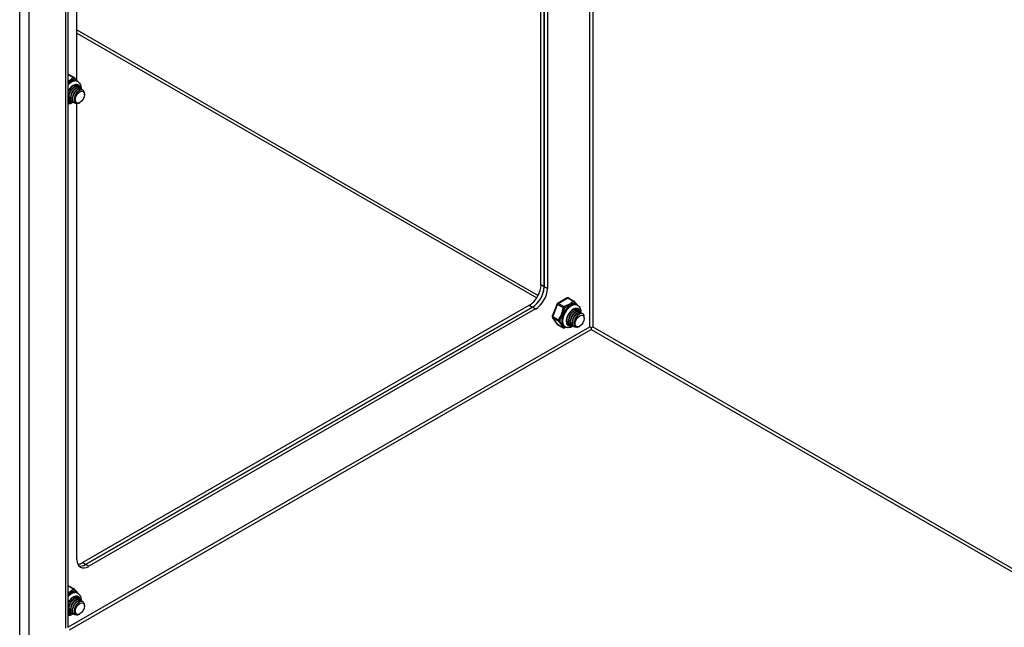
# Model space of a CAD drawing. Header units: inches. Extents: x 26 to 729, y 80 to 337.
# Tile 124 of 155: x 669.75 to 684.55, y 271.34 to 280.48. Entities that reach past the tile are written whole.
import ezdxf

# ---------------------------------------------------------------- set-up
doc = ezdxf.new("R2010")
doc.units = ezdxf.units.IN
doc.header["$MEASUREMENT"] = 0
doc.layers.add('Visible Edges(ANSI)', color=7, linetype='Continuous', lineweight=25)
doc.layers.add('Visible Tangent Edges(ANSI)', color=7, linetype='Continuous', lineweight=25)

msp = doc.modelspace()

# ---------------------------------------------------------------- linework, layer by layer
at = {"layer": 'Visible Edges(ANSI)'}
for p, q in [((670.474, 301.082), (670.474, 271.339)), ((677.585, 276.491), (677.585, 296.988)), ((677.633, 296.96), (677.633, 276.463)), ((677.633, 276.463), (677.633, 296.96)), ((677.681, 296.932), (677.681, 276.435)), ((670.61, 279.562), (670.61, 286.91)), ((670.484, 279.659), (670.568, 279.611)), ((670.554, 279.456), (670.567, 279.463)), ((670.582, 279.44), (670.595, 279.447)), ((670.589, 279.484), (670.592, 279.483)), ((670.607, 279.556), (670.621, 279.548)), ((670.61, 279.424), (670.623, 279.431)), ((670.617, 279.468), (670.62, 279.467)), ((670.645, 279.452), (670.648, 279.451)), ((670.673, 279.436), (670.676, 279.434)), ((670.488, 279.319), (670.487, 279.334)), ((670.487, 279.275), (670.49, 279.273)), ((670.515, 279.303), (670.515, 279.318)), ((670.543, 279.287), (670.543, 279.302)), ((670.571, 279.279), (670.571, 279.286)), ((670.638, 279.408), (670.648, 279.413)), ((670.723, 279.352), (670.723, 279.368)), ((670.481, 279.258), (670.474, 279.263)), ((670.515, 279.259), (670.518, 279.257)), ((670.543, 279.243), (670.546, 279.241)), ((670.571, 279.227), (670.574, 279.225)), ((670.61, 272.363), (670.61, 279.22)), ((670.655, 279.234), (670.651, 279.232)), ((670.691, 272.316), (677.408, 276.184)), ((677.826, 276.204), (677.755, 276.019)), ((677.978, 276.296), (677.835, 276.213)), ((677.998, 276.296), (678.081, 276.248)), ((678.121, 276.192), (678.135, 276.184)), ((677.456, 276.157), (670.739, 272.288)), ((670.739, 272.288), (677.456, 276.157)), ((677.504, 276.129), (670.787, 272.261)), ((678.068, 276.092), (678.081, 276.1)), ((678.096, 276.076), (678.108, 276.084)), ((678.124, 276.06), (678.136, 276.067)), ((678.131, 276.105), (678.134, 276.103)), ((678.152, 276.044), (678.161, 276.05)), ((678.159, 276.089), (678.162, 276.087)), ((678.187, 276.073), (678.19, 276.071)), ((677.757, 276.001), (677.829, 275.899)), ((677.835, 275.893), (677.919, 275.845)), ((677.934, 275.868), (677.948, 275.86)), ((677.973, 275.972), (677.973, 275.975)), ((678.001, 275.956), (678.001, 275.97)), ((678.001, 275.912), (678.004, 275.91)), ((678.029, 275.94), (678.029, 275.954)), ((678.029, 275.895), (678.032, 275.894)), ((678.057, 275.924), (678.057, 275.938)), ((678.057, 275.879), (678.06, 275.878)), ((678.085, 275.915), (678.085, 275.922)), ((678.085, 275.863), (678.088, 275.862)), ((678.168, 275.871), (678.164, 275.868)), ((678.236, 275.989), (678.236, 276.005)), ((678.34, 275.848), (678.34, 275.823)), ((670.484, 271.969), (670.568, 271.921)), ((670.554, 271.765), (670.567, 271.773)), ((670.582, 271.749), (670.595, 271.757)), ((670.589, 271.794), (670.592, 271.792)), ((670.607, 271.865), (670.621, 271.857)), ((670.61, 271.733), (670.623, 271.741)), ((670.617, 271.778), (670.62, 271.776)), ((670.638, 271.717), (670.648, 271.723)), ((670.645, 271.762), (670.648, 271.76)), ((670.673, 271.746), (670.676, 271.744)), ((670.481, 271.568), (670.474, 271.573)), ((670.488, 271.629), (670.487, 271.644)), ((670.487, 271.585), (670.49, 271.583)), ((670.515, 271.613), (670.515, 271.628)), ((670.543, 271.597), (670.543, 271.612)), ((670.571, 271.588), (670.571, 271.595)), ((670.723, 271.662), (670.723, 271.678)), ((670.515, 271.569), (670.518, 271.567)), ((670.543, 271.553), (670.546, 271.551)), ((670.571, 271.537), (670.574, 271.535)), ((670.655, 271.544), (670.651, 271.541))]:
    msp.add_line(p, q, dxfattribs=at)
at = {"layer": 'Visible Edges(ANSI)', "flags": 128}
for points in [[(670.574, 279.606), (670.579, 279.599), (670.584, 279.593), (670.596, 279.578), (670.609, 279.563), (670.615, 279.556), (670.621, 279.548)], [(670.474, 279.391), (670.481, 279.404), (670.489, 279.417), (670.497, 279.429), (670.506, 279.441), (670.515, 279.452), (670.525, 279.462), (670.535, 279.471), (670.545, 279.478), (670.556, 279.485), (670.566, 279.489), (670.575, 279.493), (670.585, 279.495), (670.593, 279.496), (670.601, 279.495), (670.608, 279.493), (670.614, 279.49)], [(670.617, 279.468), (670.61, 279.471), (670.601, 279.473), (670.592, 279.472), (670.583, 279.47), (670.573, 279.466), (670.563, 279.46), (670.553, 279.453), (670.543, 279.444), (670.533, 279.434), (670.524, 279.423), (670.516, 279.41), (670.508, 279.397), (670.502, 279.383), (670.496, 279.369), (670.492, 279.355), (670.489, 279.341), (670.488, 279.327), (670.488, 279.314), (670.489, 279.302), (670.492, 279.29), (670.496, 279.28), (670.501, 279.272), (670.508, 279.264), (670.515, 279.259)], [(670.554, 279.456), (670.55, 279.453), (670.546, 279.45), (670.542, 279.447), (670.537, 279.443), (670.533, 279.439), (670.529, 279.435), (670.525, 279.43), (670.521, 279.426), (670.518, 279.421), (670.514, 279.416), (670.511, 279.41), (670.507, 279.405), (670.504, 279.399), (670.502, 279.393), (670.499, 279.387), (670.497, 279.381), (670.495, 279.375), (670.493, 279.369), (670.491, 279.363), (670.49, 279.357), (670.489, 279.351), (670.488, 279.345), (670.488, 279.34), (670.488, 279.334)], [(670.532, 279.252), (670.521, 279.256), (670.512, 279.261), (670.505, 279.269), (670.498, 279.279), (670.494, 279.291), (670.491, 279.304), (670.49, 279.318), (670.491, 279.333), (670.494, 279.349), (670.498, 279.365), (670.504, 279.382), (670.512, 279.397), (670.521, 279.412), (670.53, 279.426), (670.541, 279.438), (670.552, 279.449), (670.564, 279.458), (670.575, 279.464), (670.587, 279.469), (670.597, 279.471), (670.607, 279.471), (670.617, 279.468), (670.625, 279.464), (670.631, 279.457)], [(670.582, 279.44), (670.578, 279.437), (670.574, 279.434), (670.569, 279.431), (670.565, 279.427), (670.561, 279.423), (670.557, 279.419), (670.553, 279.414), (670.549, 279.41), (670.545, 279.405), (670.542, 279.4), (670.539, 279.394), (670.535, 279.389), (670.532, 279.383), (670.529, 279.377), (670.527, 279.371), (670.525, 279.365), (670.522, 279.359), (670.521, 279.353), (670.519, 279.347), (670.518, 279.341), (670.517, 279.335), (670.516, 279.329), (670.516, 279.324), (670.515, 279.318)], [(670.645, 279.452), (670.638, 279.455), (670.629, 279.457), (670.62, 279.456), (670.611, 279.454), (670.601, 279.45), (670.591, 279.444), (670.58, 279.437), (670.57, 279.428), (670.561, 279.418), (670.552, 279.407), (670.543, 279.394), (670.536, 279.381), (670.529, 279.367), (670.524, 279.353), (670.52, 279.339), (670.517, 279.325), (670.516, 279.311), (670.516, 279.298), (670.517, 279.286), (670.52, 279.274), (670.524, 279.264), (670.529, 279.256), (670.535, 279.248), (670.543, 279.243)], [(670.56, 279.236), (670.549, 279.239), (670.54, 279.245), (670.532, 279.253), (670.526, 279.263), (670.522, 279.274), (670.519, 279.288), (670.518, 279.302), (670.519, 279.317), (670.522, 279.333), (670.526, 279.349), (670.532, 279.366), (670.54, 279.381), (670.548, 279.396), (670.558, 279.41), (670.569, 279.422), (670.58, 279.433), (670.592, 279.442), (670.603, 279.448), (670.614, 279.453), (670.625, 279.455), (670.635, 279.455), (670.644, 279.452), (670.652, 279.447), (670.659, 279.441)], [(670.673, 279.436), (670.665, 279.439), (670.657, 279.441), (670.648, 279.44), (670.638, 279.438), (670.629, 279.434), (670.618, 279.428), (670.608, 279.421), (670.598, 279.412), (670.589, 279.402), (670.58, 279.391), (670.571, 279.378), (670.564, 279.365), (670.557, 279.351), (670.552, 279.337), (670.548, 279.323), (670.545, 279.309), (670.543, 279.295), (670.543, 279.282), (670.545, 279.27), (670.547, 279.258), (670.551, 279.248), (670.557, 279.24), (670.563, 279.232), (670.571, 279.227)], [(670.61, 279.424), (670.606, 279.421), (670.602, 279.418), (670.597, 279.415), (670.593, 279.411), (670.589, 279.407), (670.585, 279.403), (670.581, 279.398), (670.577, 279.394), (670.573, 279.389), (670.57, 279.384), (670.566, 279.378), (670.563, 279.373), (670.56, 279.367), (670.557, 279.361), (670.555, 279.355), (670.552, 279.349), (670.55, 279.343), (670.548, 279.337), (670.547, 279.331), (670.546, 279.325), (670.545, 279.319), (670.544, 279.313), (670.543, 279.307), (670.543, 279.302)], [(670.615, 279.221), (670.601, 279.219), (670.589, 279.22), (670.577, 279.223), (670.567, 279.23), (670.559, 279.239), (670.553, 279.25), (670.548, 279.264), (670.546, 279.279), (670.546, 279.296), (670.549, 279.313), (670.553, 279.331), (670.56, 279.349), (670.568, 279.366), (670.578, 279.382), (670.589, 279.397), (670.601, 279.41), (670.613, 279.421), (670.626, 279.43), (670.639, 279.436), (670.651, 279.439), (670.662, 279.439), (670.672, 279.436), (670.681, 279.431), (670.688, 279.423)], [(670.552, 279.482), (670.554, 279.483), (670.557, 279.484), (670.56, 279.485), (670.562, 279.486), (670.565, 279.486), (670.567, 279.487), (670.57, 279.487), (670.572, 279.487), (670.575, 279.487), (670.577, 279.487), (670.579, 279.487), (670.581, 279.487), (670.584, 279.486), (670.586, 279.485), (670.588, 279.485), (670.59, 279.484), (670.592, 279.483), (670.594, 279.482), (670.595, 279.481), (670.597, 279.479), (670.599, 279.478), (670.6, 279.476), (670.602, 279.474), (670.603, 279.473)], [(670.589, 279.484), (670.588, 279.485), (670.588, 279.485), (670.587, 279.486), (670.586, 279.486), (670.585, 279.487), (670.583, 279.487), (670.582, 279.487), (670.581, 279.488), (670.58, 279.488), (670.579, 279.488), (670.578, 279.488), (670.577, 279.488), (670.576, 279.489), (670.575, 279.489), (670.574, 279.489), (670.572, 279.489), (670.571, 279.489), (670.57, 279.489), (670.569, 279.489), (670.568, 279.489), (670.566, 279.489), (670.565, 279.488), (670.564, 279.488), (670.563, 279.488)], [(670.72, 279.39), (670.715, 279.403), (670.708, 279.412), (670.699, 279.419), (670.688, 279.423), (670.676, 279.423), (670.663, 279.42), (670.649, 279.414), (670.635, 279.405), (670.621, 279.393), (670.609, 279.378), (670.597, 279.362), (670.588, 279.344), (670.58, 279.326), (670.574, 279.307), (670.572, 279.289), (670.571, 279.271), (670.574, 279.256), (670.579, 279.243), (670.587, 279.233), (670.597, 279.225), (670.608, 279.222), (670.622, 279.221), (670.636, 279.225), (670.651, 279.232)], [(670.621, 279.548), (670.634, 279.538), (670.646, 279.527), (670.655, 279.514), (670.662, 279.5), (670.667, 279.485), (670.67, 279.469), (670.672, 279.453), (670.671, 279.437)], [(670.504, 279.268), (670.502, 279.268), (670.501, 279.269), (670.499, 279.269), (670.498, 279.27), (670.497, 279.27), (670.495, 279.271), (670.494, 279.271), (670.492, 279.272), (670.491, 279.273), (670.49, 279.274), (670.489, 279.274), (670.487, 279.275), (670.486, 279.276), (670.485, 279.277), (670.484, 279.278), (670.483, 279.279), (670.481, 279.28), (670.48, 279.281), (670.479, 279.282), (670.478, 279.283), (670.477, 279.285), (670.476, 279.286), (670.475, 279.287), (670.474, 279.288)], [(670.474, 279.286), (670.475, 279.286), (670.475, 279.285), (670.476, 279.284), (670.476, 279.284), (670.477, 279.283), (670.477, 279.283), (670.478, 279.282), (670.478, 279.282), (670.479, 279.281), (670.479, 279.281), (670.48, 279.28), (670.48, 279.28), (670.481, 279.279), (670.482, 279.279), (670.482, 279.279), (670.483, 279.278), (670.483, 279.278), (670.484, 279.277), (670.484, 279.277), (670.485, 279.276), (670.486, 279.276), (670.486, 279.276), (670.487, 279.275), (670.487, 279.275)], [(670.476, 279.284), (670.476, 279.284), (670.476, 279.284), (670.476, 279.284), (670.476, 279.284), (670.476, 279.284), (670.476, 279.284), (670.476, 279.284), (670.476, 279.284), (670.475, 279.284), (670.475, 279.284), (670.475, 279.284), (670.475, 279.284), (670.475, 279.284), (670.475, 279.284), (670.475, 279.284), (670.475, 279.284), (670.475, 279.284), (670.475, 279.284), (670.475, 279.284), (670.475, 279.284), (670.475, 279.285), (670.475, 279.285), (670.474, 279.285), (670.474, 279.285)], [(670.638, 279.408), (670.634, 279.405), (670.629, 279.402), (670.625, 279.399), (670.621, 279.395), (670.617, 279.391), (670.613, 279.387), (670.609, 279.382), (670.605, 279.378), (670.601, 279.373), (670.598, 279.367), (670.594, 279.362), (670.591, 279.357), (670.588, 279.351), (670.585, 279.345), (670.583, 279.339), (670.58, 279.333), (670.578, 279.327), (670.576, 279.321), (670.575, 279.315), (670.573, 279.309), (670.572, 279.303), (670.572, 279.297), (670.571, 279.291), (670.571, 279.286)], [(670.557, 279.237), (670.547, 279.231), (670.538, 279.226), (670.528, 279.221), (670.517, 279.217), (670.507, 279.214), (670.496, 279.212), (670.485, 279.211), (670.474, 279.212)], [(678.087, 276.242), (678.092, 276.236), (678.098, 276.229), (678.11, 276.215), (678.123, 276.2), (678.129, 276.192), (678.134, 276.185)], [(678.135, 276.184), (678.148, 276.175), (678.159, 276.164), (678.169, 276.151), (678.176, 276.136), (678.181, 276.121), (678.184, 276.106), (678.185, 276.09), (678.185, 276.074)], [(677.994, 275.895), (677.989, 275.899), (677.984, 275.903), (677.98, 275.909), (677.977, 275.915), (677.974, 275.923), (677.972, 275.932), (677.97, 275.941), (677.97, 275.951), (677.97, 275.962), (677.972, 275.974), (677.974, 275.986), (677.977, 275.998), (677.981, 276.011), (677.986, 276.023), (677.992, 276.035), (677.998, 276.047), (678.006, 276.059), (678.013, 276.07), (678.021, 276.08), (678.03, 276.09), (678.039, 276.099), (678.048, 276.107), (678.058, 276.114), (678.067, 276.12), (678.076, 276.125), (678.085, 276.128), (678.093, 276.131), (678.102, 276.132), (678.109, 276.132), (678.116, 276.131), (678.122, 276.13), (678.128, 276.127)], [(678.018, 275.905), (678.013, 275.906), (678.009, 275.907), (678.005, 275.909), (678.001, 275.912), (677.997, 275.914), (677.994, 275.918), (677.991, 275.921), (677.988, 275.925), (677.986, 275.929), (677.983, 275.933), (677.981, 275.938), (677.98, 275.943), (677.978, 275.949), (677.977, 275.954), (677.977, 275.96), (677.976, 275.966), (677.976, 275.972), (677.976, 275.978), (677.977, 275.985), (677.978, 275.992), (677.979, 275.998), (677.98, 276.005), (677.982, 276.012), (677.984, 276.018)], [(678.131, 276.105), (678.123, 276.108), (678.115, 276.109), (678.106, 276.109), (678.096, 276.107), (678.087, 276.103), (678.076, 276.097), (678.066, 276.09), (678.056, 276.081), (678.047, 276.071), (678.038, 276.059), (678.029, 276.047), (678.022, 276.034), (678.015, 276.02), (678.01, 276.006), (678.006, 275.992), (678.003, 275.978), (678.001, 275.964), (678.001, 275.951), (678.003, 275.938), (678.005, 275.927), (678.009, 275.917), (678.015, 275.908), (678.021, 275.901), (678.029, 275.895)], [(678.068, 276.092), (678.064, 276.09), (678.059, 276.087), (678.055, 276.083), (678.051, 276.08), (678.047, 276.076), (678.043, 276.072), (678.039, 276.067), (678.035, 276.062), (678.031, 276.057), (678.028, 276.052), (678.024, 276.047), (678.021, 276.041), (678.018, 276.036), (678.015, 276.03), (678.013, 276.024), (678.01, 276.018), (678.008, 276.012), (678.006, 276.006), (678.005, 276), (678.004, 275.994), (678.003, 275.988), (678.002, 275.982), (678.001, 275.976), (678.001, 275.971)], [(678.046, 275.889), (678.035, 275.892), (678.026, 275.898), (678.018, 275.906), (678.012, 275.916), (678.008, 275.927), (678.005, 275.94), (678.004, 275.955), (678.005, 275.97), (678.008, 275.986), (678.012, 276.002), (678.018, 276.018), (678.026, 276.034), (678.034, 276.049), (678.044, 276.062), (678.055, 276.075), (678.066, 276.085), (678.077, 276.094), (678.089, 276.101), (678.1, 276.105), (678.111, 276.108), (678.121, 276.107), (678.13, 276.105), (678.138, 276.1), (678.145, 276.093)], [(678.159, 276.089), (678.151, 276.092), (678.143, 276.093), (678.134, 276.093), (678.124, 276.091), (678.114, 276.087), (678.104, 276.081), (678.094, 276.074), (678.084, 276.065), (678.075, 276.055), (678.066, 276.043), (678.057, 276.031), (678.05, 276.018), (678.043, 276.004), (678.038, 275.99), (678.034, 275.976), (678.031, 275.961), (678.029, 275.948), (678.029, 275.935), (678.031, 275.922), (678.033, 275.911), (678.037, 275.901), (678.043, 275.892), (678.049, 275.885), (678.057, 275.879)], [(678.096, 276.076), (678.092, 276.074), (678.087, 276.071), (678.083, 276.067), (678.079, 276.064), (678.075, 276.06), (678.071, 276.056), (678.067, 276.051), (678.063, 276.046), (678.059, 276.041), (678.056, 276.036), (678.052, 276.031), (678.049, 276.025), (678.046, 276.02), (678.043, 276.014), (678.041, 276.008), (678.038, 276.002), (678.036, 275.996), (678.034, 275.99), (678.033, 275.984), (678.031, 275.978), (678.03, 275.972), (678.03, 275.966), (678.029, 275.96), (678.029, 275.954)], [(678.073, 275.873), (678.063, 275.876), (678.054, 275.882), (678.046, 275.89), (678.04, 275.899), (678.036, 275.911), (678.033, 275.924), (678.032, 275.939), (678.033, 275.954), (678.036, 275.97), (678.04, 275.986), (678.046, 276.002), (678.053, 276.018), (678.062, 276.033), (678.072, 276.046), (678.083, 276.059), (678.094, 276.069), (678.105, 276.078), (678.117, 276.085), (678.128, 276.089), (678.139, 276.092), (678.149, 276.091), (678.158, 276.089), (678.166, 276.084), (678.173, 276.077)], [(678.187, 276.073), (678.179, 276.076), (678.171, 276.077), (678.162, 276.077), (678.152, 276.075), (678.142, 276.071), (678.132, 276.065), (678.122, 276.058), (678.112, 276.049), (678.102, 276.039), (678.093, 276.027), (678.085, 276.015), (678.078, 276.002), (678.071, 275.988), (678.066, 275.974), (678.062, 275.959), (678.059, 275.945), (678.057, 275.932), (678.057, 275.919), (678.058, 275.906), (678.061, 275.895), (678.065, 275.885), (678.07, 275.876), (678.077, 275.869), (678.085, 275.863)], [(678.124, 276.06), (678.119, 276.058), (678.115, 276.055), (678.111, 276.051), (678.107, 276.048), (678.103, 276.044), (678.099, 276.039), (678.095, 276.035), (678.091, 276.03), (678.087, 276.025), (678.083, 276.02), (678.08, 276.015), (678.077, 276.009), (678.074, 276.003), (678.071, 275.998), (678.068, 275.992), (678.066, 275.986), (678.064, 275.98), (678.062, 275.974), (678.061, 275.968), (678.059, 275.962), (678.058, 275.956), (678.058, 275.95), (678.057, 275.944), (678.057, 275.938)], [(678.129, 275.858), (678.115, 275.856), (678.102, 275.856), (678.091, 275.86), (678.081, 275.866), (678.073, 275.875), (678.066, 275.887), (678.062, 275.9), (678.06, 275.916), (678.06, 275.932), (678.062, 275.95), (678.067, 275.967), (678.073, 275.985), (678.082, 276.002), (678.091, 276.019), (678.102, 276.034), (678.114, 276.047), (678.127, 276.058), (678.14, 276.066), (678.152, 276.072), (678.165, 276.075), (678.176, 276.075), (678.186, 276.073), (678.195, 276.067), (678.202, 276.059)], [(678.234, 276.027), (678.229, 276.039), (678.222, 276.049), (678.213, 276.056), (678.202, 276.059), (678.19, 276.06), (678.176, 276.057), (678.163, 276.051), (678.149, 276.041), (678.135, 276.029), (678.122, 276.015), (678.111, 275.998), (678.101, 275.981), (678.093, 275.962), (678.088, 275.943), (678.085, 275.925), (678.085, 275.908), (678.088, 275.893), (678.093, 275.879), (678.1, 275.869), (678.11, 275.862), (678.122, 275.858), (678.135, 275.858), (678.15, 275.861), (678.164, 275.868)], [(678.152, 276.044), (678.147, 276.042), (678.143, 276.039), (678.139, 276.035), (678.135, 276.032), (678.13, 276.028), (678.126, 276.023), (678.122, 276.019), (678.119, 276.014), (678.115, 276.009), (678.111, 276.004), (678.108, 275.999), (678.105, 275.993), (678.102, 275.987), (678.099, 275.982), (678.096, 275.976), (678.094, 275.97), (678.092, 275.964), (678.09, 275.958), (678.088, 275.952), (678.087, 275.946), (678.086, 275.94), (678.085, 275.934), (678.085, 275.928), (678.085, 275.922)], [(678.071, 275.873), (678.057, 275.865), (678.042, 275.858), (678.027, 275.853), (678.011, 275.849), (677.995, 275.848), (677.979, 275.849), (677.963, 275.853), (677.948, 275.86)], [(677.974, 275.987), (677.974, 275.982), (677.974, 275.978), (677.973, 275.974), (677.973, 275.97), (677.974, 275.966), (677.974, 275.962), (677.974, 275.958), (677.975, 275.954), (677.975, 275.951), (677.976, 275.947), (677.977, 275.944), (677.978, 275.941), (677.98, 275.937), (677.981, 275.934), (677.982, 275.931), (677.984, 275.929), (677.986, 275.926), (677.988, 275.923), (677.99, 275.921), (677.992, 275.919), (677.994, 275.917), (677.996, 275.915), (677.999, 275.913), (678.001, 275.912)], [(677.96, 275.854), (677.948, 275.849), (677.938, 275.844)], [(670.574, 271.916), (670.579, 271.909), (670.584, 271.902), (670.596, 271.888), (670.609, 271.873), (670.615, 271.865), (670.621, 271.858)], [(670.474, 271.7), (670.481, 271.714), (670.489, 271.727), (670.497, 271.739), (670.506, 271.751), (670.515, 271.762), (670.525, 271.772), (670.535, 271.781), (670.545, 271.788), (670.556, 271.794), (670.566, 271.799), (670.575, 271.803), (670.585, 271.805), (670.593, 271.805), (670.601, 271.805), (670.608, 271.803), (670.614, 271.8)], [(670.617, 271.778), (670.61, 271.781), (670.601, 271.783), (670.592, 271.782), (670.583, 271.78), (670.573, 271.776), (670.563, 271.77), (670.553, 271.763), (670.543, 271.754), (670.533, 271.744), (670.524, 271.732), (670.516, 271.72), (670.508, 271.707), (670.502, 271.693), (670.496, 271.679), (670.492, 271.665), (670.489, 271.651), (670.488, 271.637), (670.488, 271.624), (670.489, 271.611), (670.492, 271.6), (670.496, 271.59), (670.501, 271.581), (670.508, 271.574), (670.515, 271.569)], [(670.554, 271.765), (670.55, 271.763), (670.546, 271.76), (670.542, 271.756), (670.537, 271.753), (670.533, 271.749), (670.529, 271.745), (670.525, 271.74), (670.521, 271.735), (670.518, 271.731), (670.514, 271.725), (670.511, 271.72), (670.507, 271.714), (670.504, 271.709), (670.502, 271.703), (670.499, 271.697), (670.497, 271.691), (670.495, 271.685), (670.493, 271.679), (670.491, 271.673), (670.49, 271.667), (670.489, 271.661), (670.488, 271.655), (670.488, 271.649), (670.488, 271.644)], [(670.532, 271.562), (670.521, 271.565), (670.512, 271.571), (670.505, 271.579), (670.498, 271.589), (670.494, 271.6), (670.491, 271.613), (670.49, 271.628), (670.491, 271.643), (670.494, 271.659), (670.498, 271.675), (670.504, 271.691), (670.512, 271.707), (670.521, 271.722), (670.53, 271.736), (670.541, 271.748), (670.552, 271.759), (670.564, 271.767), (670.575, 271.774), (670.587, 271.779), (670.597, 271.781), (670.607, 271.781), (670.617, 271.778), (670.625, 271.773), (670.631, 271.766)], [(670.582, 271.749), (670.578, 271.747), (670.574, 271.744), (670.569, 271.74), (670.565, 271.737), (670.561, 271.733), (670.557, 271.729), (670.553, 271.724), (670.549, 271.719), (670.545, 271.714), (670.542, 271.709), (670.539, 271.704), (670.535, 271.698), (670.532, 271.693), (670.529, 271.687), (670.527, 271.681), (670.525, 271.675), (670.522, 271.669), (670.521, 271.663), (670.519, 271.657), (670.518, 271.651), (670.517, 271.645), (670.516, 271.639), (670.516, 271.633), (670.515, 271.628)], [(670.645, 271.762), (670.638, 271.765), (670.629, 271.766), (670.62, 271.766), (670.611, 271.764), (670.601, 271.76), (670.591, 271.754), (670.58, 271.747), (670.57, 271.738), (670.561, 271.728), (670.552, 271.716), (670.543, 271.704), (670.536, 271.691), (670.529, 271.677), (670.524, 271.663), (670.52, 271.649), (670.517, 271.635), (670.516, 271.621), (670.516, 271.608), (670.517, 271.595), (670.52, 271.584), (670.524, 271.574), (670.529, 271.565), (670.535, 271.558), (670.543, 271.553)], [(670.56, 271.546), (670.549, 271.549), (670.54, 271.555), (670.532, 271.563), (670.526, 271.573), (670.522, 271.584), (670.519, 271.597), (670.518, 271.612), (670.519, 271.627), (670.522, 271.643), (670.526, 271.659), (670.532, 271.675), (670.54, 271.691), (670.548, 271.706), (670.558, 271.719), (670.569, 271.732), (670.58, 271.743), (670.592, 271.751), (670.603, 271.758), (670.614, 271.763), (670.625, 271.765), (670.635, 271.765), (670.644, 271.762), (670.652, 271.757), (670.659, 271.75)], [(670.673, 271.746), (670.665, 271.749), (670.657, 271.75), (670.648, 271.75), (670.638, 271.748), (670.629, 271.744), (670.618, 271.738), (670.608, 271.731), (670.598, 271.722), (670.589, 271.712), (670.58, 271.7), (670.571, 271.688), (670.564, 271.675), (670.557, 271.661), (670.552, 271.647), (670.548, 271.633), (670.545, 271.619), (670.543, 271.605), (670.543, 271.592), (670.545, 271.579), (670.547, 271.568), (670.551, 271.558), (670.557, 271.549), (670.563, 271.542), (670.571, 271.537)], [(670.61, 271.733), (670.606, 271.731), (670.602, 271.728), (670.597, 271.724), (670.593, 271.721), (670.589, 271.717), (670.585, 271.713), (670.581, 271.708), (670.577, 271.703), (670.573, 271.698), (670.57, 271.693), (670.566, 271.688), (670.563, 271.682), (670.56, 271.677), (670.557, 271.671), (670.555, 271.665), (670.552, 271.659), (670.55, 271.653), (670.548, 271.647), (670.547, 271.641), (670.546, 271.635), (670.545, 271.629), (670.544, 271.623), (670.543, 271.617), (670.543, 271.612)], [(670.615, 271.531), (670.601, 271.529), (670.589, 271.53), (670.577, 271.533), (670.567, 271.54), (670.559, 271.549), (670.553, 271.56), (670.548, 271.574), (670.546, 271.589), (670.546, 271.605), (670.549, 271.623), (670.553, 271.64), (670.56, 271.658), (670.568, 271.676), (670.578, 271.692), (670.589, 271.707), (670.601, 271.72), (670.613, 271.731), (670.626, 271.739), (670.639, 271.745), (670.651, 271.748), (670.662, 271.749), (670.672, 271.746), (670.681, 271.741), (670.688, 271.733)], [(670.552, 271.792), (670.554, 271.793), (670.557, 271.794), (670.56, 271.795), (670.562, 271.796), (670.565, 271.796), (670.567, 271.797), (670.57, 271.797), (670.572, 271.797), (670.575, 271.797), (670.577, 271.797), (670.579, 271.797), (670.581, 271.796), (670.584, 271.796), (670.586, 271.795), (670.588, 271.794), (670.59, 271.794), (670.592, 271.793), (670.594, 271.792), (670.595, 271.79), (670.597, 271.789), (670.599, 271.787), (670.6, 271.786), (670.602, 271.784), (670.603, 271.782)], [(670.589, 271.794), (670.588, 271.795), (670.588, 271.795), (670.587, 271.795), (670.586, 271.796), (670.585, 271.796), (670.583, 271.797), (670.582, 271.797), (670.581, 271.797), (670.58, 271.798), (670.579, 271.798), (670.578, 271.798), (670.577, 271.798), (670.576, 271.798), (670.575, 271.798), (670.574, 271.799), (670.572, 271.799), (670.571, 271.799), (670.57, 271.799), (670.569, 271.799), (670.568, 271.798), (670.566, 271.798), (670.565, 271.798), (670.564, 271.798), (670.563, 271.798)], [(670.72, 271.7), (670.715, 271.712), (670.708, 271.722), (670.699, 271.729), (670.688, 271.733), (670.676, 271.733), (670.663, 271.73), (670.649, 271.724), (670.635, 271.714), (670.621, 271.702), (670.609, 271.688), (670.597, 271.672), (670.588, 271.654), (670.58, 271.635), (670.574, 271.617), (670.572, 271.598), (670.571, 271.581), (670.574, 271.566), (670.579, 271.553), (670.587, 271.542), (670.597, 271.535), (670.608, 271.531), (670.622, 271.531), (670.636, 271.535), (670.651, 271.541)], [(670.621, 271.857), (670.634, 271.848), (670.646, 271.837), (670.655, 271.824), (670.662, 271.81), (670.667, 271.795), (670.67, 271.779), (670.672, 271.763), (670.671, 271.747)], [(670.504, 271.578), (670.502, 271.578), (670.501, 271.579), (670.499, 271.579), (670.498, 271.58), (670.497, 271.58), (670.495, 271.581), (670.494, 271.581), (670.492, 271.582), (670.491, 271.583), (670.49, 271.583), (670.489, 271.584), (670.487, 271.585), (670.486, 271.586), (670.485, 271.587), (670.484, 271.588), (670.483, 271.589), (670.481, 271.59), (670.48, 271.591), (670.479, 271.592), (670.478, 271.593), (670.477, 271.594), (670.476, 271.596), (670.475, 271.597), (670.474, 271.598)], [(670.474, 271.596), (670.475, 271.595), (670.475, 271.595), (670.476, 271.594), (670.476, 271.594), (670.477, 271.593), (670.477, 271.593), (670.478, 271.592), (670.478, 271.592), (670.479, 271.591), (670.479, 271.591), (670.48, 271.59), (670.48, 271.59), (670.481, 271.589), (670.482, 271.589), (670.482, 271.588), (670.483, 271.588), (670.483, 271.587), (670.484, 271.587), (670.484, 271.587), (670.485, 271.586), (670.486, 271.586), (670.486, 271.585), (670.487, 271.585), (670.487, 271.585)], [(670.476, 271.594), (670.476, 271.594), (670.476, 271.594), (670.476, 271.594), (670.476, 271.594), (670.476, 271.594), (670.476, 271.594), (670.476, 271.594), (670.476, 271.594), (670.475, 271.594), (670.475, 271.594), (670.475, 271.594), (670.475, 271.594), (670.475, 271.594), (670.475, 271.594), (670.475, 271.594), (670.475, 271.594), (670.475, 271.594), (670.475, 271.594), (670.475, 271.594), (670.475, 271.594), (670.475, 271.594), (670.475, 271.594), (670.474, 271.594), (670.474, 271.594)], [(670.638, 271.717), (670.634, 271.715), (670.629, 271.712), (670.625, 271.708), (670.621, 271.705), (670.617, 271.701), (670.613, 271.697), (670.609, 271.692), (670.605, 271.687), (670.601, 271.682), (670.598, 271.677), (670.594, 271.672), (670.591, 271.666), (670.588, 271.661), (670.585, 271.655), (670.583, 271.649), (670.58, 271.643), (670.578, 271.637), (670.576, 271.631), (670.575, 271.625), (670.573, 271.619), (670.572, 271.613), (670.572, 271.607), (670.571, 271.601), (670.571, 271.596)], [(670.557, 271.546), (670.547, 271.54), (670.538, 271.535), (670.528, 271.531), (670.517, 271.527), (670.507, 271.524), (670.496, 271.522), (670.485, 271.521), (670.474, 271.521)]]:
    msp.add_lwpolyline(points, dxfattribs=at)
at = {"layer": 'Visible Edges(ANSI)'}
for centre, start, end in [((670.474, 279.642), 60.064, 89.354), ((670.558, 279.594), 36.716, 60.064), ((677.845, 276.196), 119.936, 158.8021), ((677.988, 276.279), 60.064, 119.936), ((678.072, 276.231), 36.716, 60.064), ((677.773, 276.012), 158.8021, 215.0271), ((677.845, 275.91), 215.0271, 240.064), ((677.929, 275.862), 240.064, 297.2321), ((670.474, 271.952), 60.064, 89.354), ((670.558, 271.904), 36.716, 60.064)]:
    msp.add_arc(centre, 0.0197, start, end, dxfattribs=at)
for centre, major_axis, ratio, start_param, end_param in [((670.539, 279.379), (0.067, 0.116), 0.578093, 5.718546, 6.217869), ((670.511, 279.395), (0.079, 0.136), 0.578093, 5.540636, 5.67712), ((670.641, 279.321), (0.058, 0.101), 0.578093, 5.495853, 5.750129), ((670.539, 279.379), (-0.067, -0.116), 0.578093, 0.065316, 0.520508), ((670.511, 279.395), (0.079, 0.136), 0.578093, 3.747658, 3.892421), ((677.408, 276.389), (-0.125, -0.217), 0.578093, 0.783464, 2.354261), ((677.456, 276.361), (0.125, 0.217), 0.578093, 3.925057, 5.495853), ((677.456, 276.361), (-0.125, -0.217), 0.578093, 0.783464, 2.354261), ((677.504, 276.333), (0.125, 0.217), 0.578093, 3.925057, 5.495853), ((678.053, 276.016), (0.067, 0.116), 0.578093, 5.718546, 6.217869), ((678.154, 275.957), (0.058, 0.101), 0.578093, 5.495853, 5.750129), ((678.053, 276.016), (-0.067, -0.116), 0.578093, 0.065316, 0.520508), ((678.34, 275.848), (0.031, -0.0179), 0.001672, 3.927958, 4.713356), ((678.34, 275.848), (-0.031, -0.0179), 0.001672, 1.569829, 2.355228), ((670.787, 272.465), (-0.125, -0.217), 0.578093, 5.495853, 7.06665), ((670.691, 272.52), (-0.125, -0.217), 0.578093, 0.394043, 0.783464), ((670.739, 272.493), (-0.125, -0.217), 0.578093, 0.193161, 0.783464), ((670.739, 272.493), (-0.125, -0.217), 0.578093, 0.193161, 0.783464), ((670.539, 271.689), (0.067, 0.116), 0.578093, 5.718546, 6.217869), ((670.511, 271.705), (0.079, 0.136), 0.578093, 5.540636, 5.67712), ((670.511, 271.705), (0.079, 0.136), 0.578093, 3.747658, 3.892421), ((670.641, 271.631), (0.058, 0.101), 0.578093, 5.495853, 5.750129), ((670.539, 271.689), (-0.067, -0.116), 0.578093, 0.065316, 0.520508)]:
    msp.add_ellipse(centre, major_axis=major_axis, ratio=ratio, start_param=start_param, end_param=end_param, dxfattribs=at)
for centre in [(670.654, 279.313), (678.168, 275.949), (670.654, 271.623)]:
    msp.add_ellipse(centre, major_axis=(-0.0481, -0.0836), ratio=0.578093, dxfattribs=at)
at = {"layer": 'Visible Tangent Edges(ANSI)'}
for p, q in [((669.749, 301.534), (669.749, 270.904)), ((669.889, 301.419), (669.889, 271.01)), ((670.445, 271.33), (670.445, 301.099)), ((678.318, 275.861), (678.318, 296.565)), ((678.362, 296.54), (678.362, 275.861)), ((670.61, 280.325), (677.542, 276.333)), ((670.61, 280.275), (677.52, 276.295)), ((670.474, 279.658), (670.558, 279.61)), ((677.633, 276.463), (677.585, 276.491)), ((677.681, 276.435), (677.633, 276.463)), ((677.408, 276.184), (677.456, 276.157)), ((677.761, 276.013), (677.833, 276.198)), ((677.833, 276.198), (677.916, 276.149)), ((677.845, 276.213), (677.988, 276.295)), ((677.929, 276.164), (677.845, 276.213)), ((677.988, 276.295), (678.072, 276.247)), ((677.456, 276.157), (677.504, 276.129)), ((677.845, 275.965), (677.761, 276.013)), ((677.833, 275.895), (677.761, 275.997)), ((677.761, 275.997), (677.845, 275.949)), ((677.916, 275.847), (677.833, 275.895)), ((670.474, 271.344), (678.318, 275.861)), ((670.498, 271.307), (678.34, 275.823)), ((678.34, 275.823), (719.547, 252.094)), ((678.362, 275.861), (719.547, 252.144)), ((670.739, 272.288), (670.691, 272.316)), ((670.787, 272.261), (670.739, 272.288)), ((670.474, 271.968), (670.558, 271.92))]:
    msp.add_line(p, q, dxfattribs=at)
at = {"layer": 'Visible Tangent Edges(ANSI)', "flags": 128}
for points in [[(670.558, 279.61), (670.554, 279.608), (670.551, 279.605), (670.547, 279.603), (670.544, 279.6), (670.541, 279.598), (670.538, 279.595), (670.535, 279.592), (670.532, 279.59), (670.529, 279.587), (670.526, 279.584), (670.523, 279.582), (670.52, 279.579), (670.517, 279.576), (670.514, 279.574), (670.51, 279.571), (670.507, 279.569), (670.503, 279.566), (670.5, 279.564), (670.496, 279.562), (670.492, 279.56), (670.488, 279.558), (670.483, 279.556), (670.479, 279.554), (670.474, 279.552)], [(670.474, 279.537), (670.479, 279.539), (670.484, 279.542), (670.489, 279.545), (670.493, 279.548), (670.498, 279.55), (670.503, 279.553), (670.507, 279.556), (670.512, 279.558), (670.516, 279.561), (670.52, 279.563), (670.524, 279.565), (670.528, 279.568), (670.532, 279.57), (670.536, 279.572), (670.54, 279.574), (670.544, 279.576), (670.547, 279.578), (670.551, 279.58), (670.555, 279.581), (670.558, 279.583), (670.562, 279.584), (670.565, 279.586), (670.569, 279.587), (670.572, 279.588)], [(670.572, 279.588), (670.574, 279.587), (670.576, 279.586), (670.578, 279.585), (670.58, 279.583), (670.582, 279.582), (670.584, 279.581), (670.586, 279.579), (670.588, 279.578), (670.59, 279.576), (670.592, 279.575), (670.594, 279.573), (670.596, 279.572), (670.598, 279.57), (670.6, 279.568), (670.602, 279.567), (670.604, 279.565), (670.606, 279.563), (670.608, 279.561), (670.61, 279.559), (670.611, 279.557), (670.613, 279.555), (670.615, 279.553), (670.617, 279.551), (670.619, 279.549)], [(678.072, 276.247), (678.066, 276.243), (678.061, 276.239), (678.056, 276.235), (678.051, 276.231), (678.046, 276.227), (678.042, 276.223), (678.037, 276.219), (678.032, 276.215), (678.027, 276.211), (678.022, 276.207), (678.017, 276.203), (678.011, 276.199), (678.005, 276.196), (677.998, 276.193), (677.991, 276.19), (677.984, 276.187), (677.977, 276.184), (677.97, 276.182), (677.963, 276.179), (677.956, 276.176), (677.949, 276.173), (677.942, 276.171), (677.935, 276.168), (677.929, 276.164)], [(677.942, 276.141), (677.947, 276.146), (677.953, 276.15), (677.959, 276.155), (677.966, 276.159), (677.972, 276.163), (677.979, 276.167), (677.985, 276.171), (677.992, 276.176), (677.999, 276.18), (678.006, 276.183), (678.013, 276.187), (678.019, 276.191), (678.026, 276.195), (678.032, 276.199), (678.038, 276.202), (678.044, 276.205), (678.049, 276.208), (678.055, 276.211), (678.06, 276.214), (678.066, 276.217), (678.071, 276.219), (678.076, 276.221), (678.081, 276.223), (678.086, 276.225)], [(678.086, 276.225), (678.088, 276.224), (678.09, 276.222), (678.092, 276.221), (678.094, 276.22), (678.096, 276.219), (678.098, 276.217), (678.1, 276.216), (678.102, 276.214), (678.104, 276.213), (678.106, 276.211), (678.108, 276.21), (678.11, 276.208), (678.112, 276.207), (678.114, 276.205), (678.116, 276.203), (678.118, 276.201), (678.119, 276.2), (678.121, 276.198), (678.123, 276.196), (678.125, 276.194), (678.127, 276.192), (678.129, 276.19), (678.131, 276.188), (678.132, 276.186)], [(677.916, 276.149), (677.914, 276.141), (677.912, 276.133), (677.91, 276.125), (677.908, 276.117), (677.906, 276.108), (677.904, 276.1), (677.903, 276.092), (677.901, 276.083), (677.899, 276.075), (677.897, 276.067), (677.895, 276.059), (677.892, 276.051), (677.888, 276.043), (677.885, 276.036), (677.881, 276.029), (677.877, 276.022), (677.873, 276.015), (677.869, 276.008), (677.864, 276.001), (677.86, 275.994), (677.856, 275.987), (677.852, 275.98), (677.848, 275.972), (677.845, 275.965)], [(677.869, 275.955), (677.871, 275.962), (677.873, 275.969), (677.875, 275.976), (677.878, 275.983), (677.88, 275.99), (677.883, 275.998), (677.886, 276.005), (677.889, 276.013), (677.893, 276.021), (677.896, 276.029), (677.899, 276.037), (677.902, 276.046), (677.906, 276.054), (677.909, 276.063), (677.912, 276.071), (677.915, 276.08), (677.918, 276.088), (677.921, 276.096), (677.925, 276.104), (677.928, 276.112), (677.931, 276.12), (677.934, 276.127), (677.938, 276.134), (677.942, 276.141)], [(677.845, 275.949), (677.848, 275.944), (677.852, 275.94), (677.856, 275.935), (677.86, 275.93), (677.864, 275.925), (677.869, 275.92), (677.873, 275.915), (677.877, 275.91), (677.881, 275.905), (677.885, 275.901), (677.888, 275.896), (677.892, 275.892), (677.894, 275.887), (677.897, 275.883), (677.899, 275.88), (677.901, 275.876), (677.903, 275.872), (677.904, 275.869), (677.906, 275.865), (677.908, 275.862), (677.91, 275.858), (677.912, 275.855), (677.914, 275.851), (677.916, 275.847)], [(677.942, 275.852), (677.938, 275.854), (677.934, 275.856), (677.931, 275.859), (677.928, 275.861), (677.925, 275.864), (677.921, 275.867), (677.918, 275.87), (677.915, 275.873), (677.912, 275.877), (677.909, 275.881), (677.906, 275.885), (677.902, 275.89), (677.899, 275.895), (677.896, 275.9), (677.893, 275.905), (677.889, 275.91), (677.886, 275.916), (677.883, 275.921), (677.88, 275.927), (677.878, 275.933), (677.875, 275.938), (677.873, 275.944), (677.871, 275.95), (677.869, 275.955)], [(677.957, 275.856), (677.956, 275.856), (677.956, 275.855), (677.955, 275.855), (677.954, 275.855), (677.954, 275.855), (677.953, 275.855), (677.952, 275.855), (677.952, 275.854), (677.951, 275.854), (677.95, 275.854), (677.95, 275.854), (677.949, 275.854), (677.948, 275.854), (677.948, 275.853), (677.947, 275.853), (677.947, 275.853), (677.946, 275.853), (677.945, 275.853), (677.945, 275.853), (677.944, 275.852), (677.943, 275.852), (677.943, 275.852), (677.942, 275.852), (677.942, 275.852)], [(670.558, 271.92), (670.554, 271.917), (670.551, 271.915), (670.547, 271.912), (670.544, 271.91), (670.541, 271.907), (670.538, 271.905), (670.535, 271.902), (670.532, 271.899), (670.529, 271.897), (670.526, 271.894), (670.523, 271.891), (670.52, 271.889), (670.517, 271.886), (670.514, 271.884), (670.51, 271.881), (670.507, 271.879), (670.503, 271.876), (670.5, 271.874), (670.496, 271.871), (670.492, 271.869), (670.488, 271.867), (670.483, 271.865), (670.479, 271.863), (670.474, 271.862)], [(670.474, 271.846), (670.479, 271.849), (670.484, 271.852), (670.489, 271.855), (670.493, 271.857), (670.498, 271.86), (670.503, 271.863), (670.507, 271.865), (670.512, 271.868), (670.516, 271.87), (670.52, 271.873), (670.524, 271.875), (670.528, 271.877), (670.532, 271.88), (670.536, 271.882), (670.54, 271.884), (670.544, 271.886), (670.547, 271.888), (670.551, 271.889), (670.555, 271.891), (670.558, 271.893), (670.562, 271.894), (670.565, 271.895), (670.569, 271.897), (670.572, 271.898)], [(670.572, 271.898), (670.574, 271.897), (670.576, 271.895), (670.578, 271.894), (670.58, 271.893), (670.582, 271.892), (670.584, 271.89), (670.586, 271.889), (670.588, 271.888), (670.59, 271.886), (670.592, 271.885), (670.594, 271.883), (670.596, 271.881), (670.598, 271.88), (670.6, 271.878), (670.602, 271.876), (670.604, 271.875), (670.606, 271.873), (670.608, 271.871), (670.61, 271.869), (670.611, 271.867), (670.613, 271.865), (670.615, 271.863), (670.617, 271.861), (670.619, 271.859)]]:
    msp.add_lwpolyline(points, dxfattribs=at)
at = {"layer": 'Visible Tangent Edges(ANSI)'}
for centre, major_axis, ratio, start_param, end_param in [((670.474, 279.642), (0.0098, 0.0171), 0.578093, 0, 0.767518), ((670.514, 279.394), (0.093, 0.162), 0.578093, 0, 1.087676), ((670.528, 279.386), (0.093, 0.162), 0.578093, 0, 1.200229), ((670.558, 279.594), (0.0098, 0.0171), 0.578093, 0, 0.783464), ((670.558, 279.594), (-0.0107, 0.0165), 0.609588, 3.996047, 5.470059), ((670.558, 279.594), (0.0158, 0.0118), 0.754115, 5.139012, 6.283185), ((670.556, 279.37), (0.074, 0.128), 0.578093, 5.586953, 7.960387), ((670.556, 279.37), (0.073, 0.126), 0.578093, 5.604861, 7.977379), ((670.547, 279.374), (0.067, 0.116), 0.578093, 5.752575, 6.283185), ((670.556, 279.37), (-0.073, -0.126), 0.578093, 6.155921, 6.93146), ((670.556, 279.37), (-0.074, -0.128), 0.578093, 6.172913, 6.948591), ((670.547, 279.374), (-0.067, -0.116), 0.578093, 0, 0.525906), ((677.845, 276.196), (-0.0184, 0.0071), 0.209664, 0, 0.938208), ((677.845, 276.196), (0.0098, 0.0171), 0.578093, 0.783464, 1.830662), ((677.845, 276.196), (-0.0098, 0.0171), 0.578093, 5.499721, 6.283185), ((678.028, 276.03), (-0.093, -0.162), 0.578093, 3.141593, 6.283185), ((678.042, 276.022), (0.093, 0.162), 0.578093, 0, 3.141593), ((677.929, 276.148), (-0.0098, -0.0171), 0.578093, 3.925057, 4.972255), ((677.929, 276.148), (0.009, -0.0175), 0.54478, 0.910625, 2.384637), ((677.988, 276.279), (-0.0098, 0.0171), 0.578093, 5.499721, 6.283185), ((677.988, 276.279), (0.0098, 0.0171), 0.578093, 0, 0.783464), ((678.072, 276.231), (0.0098, 0.0171), 0.578093, 0, 0.783464), ((678.072, 276.231), (-0.0107, 0.0165), 0.609588, 3.996047, 5.470059), ((678.072, 276.231), (0.0158, 0.0118), 0.754115, 5.139012, 6.283185), ((677.773, 276.012), (-0.0184, 0.0071), 0.209664, 0, 0.938208), ((677.773, 276.012), (-0.0098, -0.0171), 0.578093, 4.972255, 6.019452), ((677.929, 276.148), (-0.0187, 0.0063), 0.17693, 0.929322, 2.403334), ((678.069, 276.006), (-0.074, -0.128), 0.578093, 2.44536, 6.948591), ((678.069, 276.006), (0.073, 0.126), 0.578093, 5.604861, 10.073053), ((678.061, 276.011), (0.067, 0.116), 0.578093, 5.752575, 6.283185), ((677.773, 276.012), (-0.0161, -0.0113), 0.787757, 0, 0.35258), ((677.845, 275.91), (-0.0161, -0.0113), 0.787757, 0, 0.35258), ((677.845, 275.91), (-0.0098, -0.0171), 0.578093, 6.019452, 6.283185), ((677.857, 275.964), (-0.0098, -0.0171), 0.578093, 4.972255, 6.019452), ((677.857, 275.964), (0.018, -0.008), 0.241739, 4.090324, 5.564336), ((677.857, 275.964), (-0.0158, -0.0118), 0.754115, 0.329838, 1.80385), ((678.061, 276.011), (-0.067, -0.116), 0.578093, 0, 0.525906), ((677.929, 275.862), (-0.0165, -0.0107), 0.818923, 0.3797, 1.853712), ((677.929, 275.862), (-0.0098, -0.0171), 0.578093, 6.019452, 6.283185), ((677.929, 275.862), (0.009, -0.0175), 0.54478, 0, 0.717057), ((670.474, 271.952), (0.0098, 0.0171), 0.578093, 0, 0.767518), ((670.514, 271.703), (0.093, 0.162), 0.578093, 0, 1.087676), ((670.528, 271.695), (0.093, 0.162), 0.578093, 0, 1.200229), ((670.558, 271.904), (0.0098, 0.0171), 0.578093, 0, 0.783464), ((670.558, 271.904), (-0.0107, 0.0165), 0.609588, 3.996047, 5.470059), ((670.558, 271.904), (0.0158, 0.0118), 0.754115, 5.139012, 6.283185), ((670.556, 271.679), (0.074, 0.128), 0.578093, 5.586953, 7.960387), ((670.556, 271.679), (0.073, 0.126), 0.578093, 5.604861, 7.977379), ((670.547, 271.684), (0.067, 0.116), 0.578093, 5.752575, 6.283185), ((670.556, 271.679), (-0.073, -0.126), 0.578093, 6.155921, 6.93146), ((670.556, 271.679), (-0.074, -0.128), 0.578093, 6.172913, 6.948591), ((670.547, 271.684), (-0.067, -0.116), 0.578093, 0, 0.525906)]:
    msp.add_ellipse(centre, major_axis=major_axis, ratio=ratio, start_param=start_param, end_param=end_param, dxfattribs=at)

doc.saveas('drawing.dxf')
